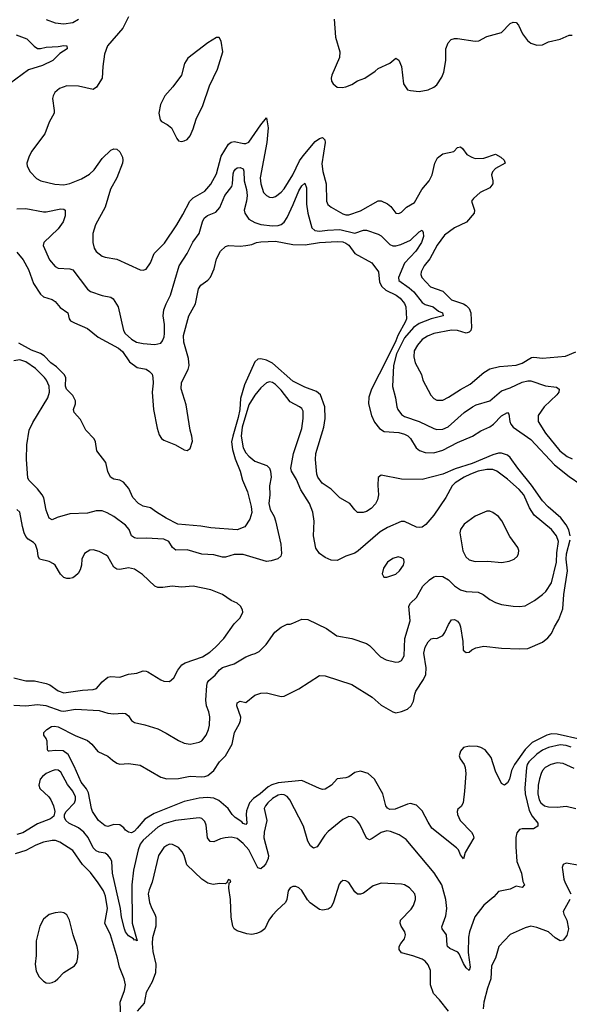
# Model space of a CAD drawing. Header units: inches. Extents: x 2143765 to 2212928, y 878963 to 1017374.
# Tile 112 of 256: x 2194129 to 2197871, y 922456 to 929168. Entities that reach past the tile are written whole.
import ezdxf

# ---------------------------------------------------------------- set-up
doc = ezdxf.new("R2010")
doc.units = ezdxf.units.IN
doc.header["$MEASUREMENT"] = 0
doc.layers.add('C1992', color=7, linetype='Continuous')

msp = doc.modelspace()

# ---------------------------------------------------------------- linework, layer by layer
at = {"layer": 'C1992', "color": 5}
for points, elevation in [([(2194870, 929187.3), (2194830.2, 929110), (2194727.7, 928990), (2194707.3, 928932.7), (2194694.4, 928850), (2194690.3, 928769.7), (2194652.5, 928707.5), (2194628.2, 928691.8), (2194530, 928713.8), (2194450, 928718.2), (2194400.6, 928699.4), (2194367.6, 928672.4), (2194355.8, 928650), (2194352, 928630), (2194364, 928550), (2194363.1, 928530), (2194330.2, 928469.8), (2194299.7, 928390), (2194210.3, 928270), (2194190.3, 928230), (2194178.4, 928190), (2194179.3, 928170), (2194200.4, 928130), (2194244.4, 928084.4), (2194273.4, 928070), (2194367.4, 928047.4), (2194430, 928042.2), (2194470, 928052.2), (2194550, 928082.7), (2194604.7, 928115.3), (2194636.1, 928143.9), (2194690, 928222), (2194750, 928278.7), (2194770, 928288.7), (2194790, 928285.3), (2194810, 928268.2), (2194829, 928230), (2194832.4, 928210), (2194829.1, 928190), (2194789.5, 928090.5), (2194747.5, 928012.5), (2194710.7, 927889.3), (2194646, 927770), (2194626.4, 927710), (2194626.9, 927650), (2194636.9, 927610), (2194650, 927588.8), (2194690, 927556.9), (2194710, 927548.9), (2194790, 927535.6), (2194950, 927462.4), (2194970, 927460.5), (2194990, 927468), (2195019.7, 927510), (2195045.7, 927574.3), (2195116.1, 927643.9), (2195198.4, 927770), (2195240.8, 927839.2), (2195288.5, 927931.5), (2195310, 927953.8), (2195390, 927999.6), (2195430, 928046.3), (2195470, 928117.6), (2195501.5, 928238.5), (2195550, 928319.1), (2195570, 928333.4), (2195590, 928338.2), (2195655.1, 928324.9), (2195670, 928324.6), (2195690, 928333.7), (2195770, 928452.2), (2195810, 928498), (2195820.2, 928430), (2195811.9, 928331.9), (2195767, 928090), (2195771.1, 928050), (2195790.3, 927990), (2195810, 927968.5), (2195830, 927958.7), (2195850, 927956.5), (2195870, 927962.3), (2195910, 927991.4), (2195930, 928015.3), (2195990, 928111.4), (2196035.1, 928204.9), (2196059.6, 928240.4), (2196142.1, 928337.9), (2196170, 928358.2), (2196190, 928365), (2196206.6, 928350), (2196208.8, 928330), (2196185.4, 928185.4), (2196192.2, 928132.2), (2196214.9, 928050), (2196217.2, 927930), (2196227.6, 927907.6), (2196250, 927890.3), (2196330, 927843.6), (2196350, 927837.8), (2196370, 927837.3), (2196450, 927865.2), (2196570, 927932.4), (2196590, 927932.4), (2196633.9, 927913.9), (2196655.4, 927895.4), (2196690, 927848.8), (2196710, 927847.2), (2196730, 927856.5), (2196763.5, 927890), (2196817.1, 927922.9), (2196867.8, 928010), (2196917, 928070), (2196937.4, 928110), (2196956.3, 928190), (2196973.4, 928226.6), (2197010, 928252.8), (2197084.5, 928270), (2197110, 928296.5), (2197130, 928300.3), (2197143.8, 928290), (2197174.9, 928250), (2197207.7, 928230), (2197230, 928222.8), (2197290, 928224.7), (2197370, 928251), (2197406.3, 928230), (2197427, 928210), (2197435.8, 928190), (2197370, 928154.7), (2197349, 928130), (2197342, 928110), (2197351.8, 928070), (2197350, 928049.4), (2197330, 928022.4), (2197265.5, 927990), (2197218.8, 927950), (2197206, 927930), (2197226.8, 927870), (2197222.8, 927850), (2197171.3, 927788.7), (2197088.8, 927750), (2197021.1, 927698.9), (2196971, 927630), (2196922.9, 927537.1), (2196883.9, 927490), (2196862.7, 927450), (2196860.3, 927430), (2196867.6, 927410), (2196926.1, 927346.1), (2197010, 927318.6), (2197070, 927258.2), (2197150, 927231.9), (2197170, 927220.9), (2197190, 927199.6), (2197200.9, 927170), (2197206.6, 927070), (2197200.7, 927050), (2197190, 927038.2), (2197170, 927032.2), (2197110, 927049.2), (2197070.5, 927050.5), (2196950, 927028.5), (2196906, 927010), (2196870, 926987.9), (2196836.8, 926950), (2196815.2, 926910), (2196812.8, 926870), (2196821.8, 926830), (2196864.2, 926750), (2196874.9, 926710), (2196928.3, 926608.3), (2196950, 926585.3), (2196970, 926574.3), (2197010, 926575.2), (2197050, 926593.8), (2197130, 926647.5), (2197196.8, 926683.2), (2197290, 926763.6), (2197330, 926787.8), (2197397, 926803), (2197510, 926812.8), (2197550, 926827), (2197614.4, 926865.6), (2197630, 926867.8), (2197690, 926859.8), (2197846.5, 926873.5), (2197915.3, 926904.7)], 380), ([(2194310.2, 929170.2), (2194370, 929147.2), (2194430, 929138.8), (2194490, 929149.3), (2194530, 929171.2)], 380), ([(2196270.9, 929170.9), (2196279.2, 929050), (2196309.1, 928949.1), (2196307.7, 928910), (2196253.7, 928790), (2196250.4, 928770), (2196252.7, 928750), (2196263, 928730), (2196290, 928708.4), (2196325.3, 928705.3), (2196350, 928710.3), (2196390, 928727), (2196428.5, 928751.6), (2196479, 928770), (2196550, 928816), (2196570, 928836), (2196650, 928871), (2196690, 928904.7), (2196710, 928891.3), (2196728, 928850), (2196741.6, 928730), (2196770, 928690.7), (2196790, 928684.4), (2196850, 928678.3), (2196910, 928690.2), (2196950, 928707.9), (2196970, 928723.1), (2197004.1, 928775.9), (2197016.8, 928810), (2197031.5, 928890), (2197031.5, 928970), (2197045.8, 929010), (2197066.9, 929033.1), (2197090, 929040.8), (2197110, 929040.7), (2197230, 929020.7), (2197256.1, 929023.9), (2197310, 929052.4), (2197410, 929080.9), (2197470, 929141.6), (2197490, 929150.4), (2197510, 929148.2), (2197526.4, 929130), (2197551.8, 929071.8), (2197585.8, 929025.8), (2197610, 929007.8), (2197650, 928994.9), (2197690, 928997.1), (2197730, 929016.4), (2197810, 929034.6), (2197870, 929062), (2197890, 929063.1)], 420), ([(2194105, 929065), (2194176.7, 929036.7), (2194227.2, 928987.2), (2194250, 928972.4), (2194270, 928971.9), (2194310, 928981.6), (2194390, 928984.6), (2194430, 928992.8), (2194450.4, 928990), (2194451.7, 928970), (2194402.2, 928937.8), (2194354.9, 928890), (2194284.7, 928855.3), (2194190, 928826.6), (2194060.4, 928730)], 360), ([(2194110, 927878.5), (2194170, 927881.3), (2194290, 927859.2), (2194310, 927858.2), (2194410, 927879.5), (2194430, 927876.3), (2194438.8, 927870), (2194439.5, 927830), (2194425.7, 927790), (2194390, 927743.5), (2194292.2, 927650), (2194289, 927629), (2194331.7, 927531.7), (2194370, 927486), (2194390, 927474.4), (2194470, 927470.4), (2194490, 927463.8), (2194590, 927330.4), (2194610, 927315.3), (2194690, 927288.9), (2194750, 927277), (2194765.1, 927265.1), (2194799.6, 927210), (2194835.8, 927050), (2194848.1, 927030), (2194890, 926990.2), (2194924.9, 926970), (2194970, 926960.7), (2195050, 926954.3), (2195090, 926963.1), (2195101.8, 926978.2), (2195113.3, 927006.7), (2195115.8, 927030), (2195115.8, 927090), (2195106.4, 927150), (2195110.8, 927190), (2195125.6, 927230), (2195156.8, 927290), (2195214.8, 927490), (2195270, 927573.4), (2195308.7, 927651.3), (2195350.8, 927710), (2195372.8, 927790), (2195385.4, 927814.6), (2195407.7, 927832.3), (2195464.1, 927855.9), (2195492.7, 927887.3), (2195527, 927970), (2195573.2, 928030), (2195579.2, 928050), (2195583.1, 928116.9), (2195587.2, 928132.8), (2195599.4, 928150), (2195610, 928157.9), (2195630, 928160.1), (2195650.5, 928150.5), (2195654.9, 928134.9), (2195656.5, 928070), (2195672.4, 928010), (2195677.7, 927970), (2195674.3, 927930), (2195657.3, 927870), (2195661.5, 927850), (2195690, 927808.6), (2195730, 927785), (2195770, 927771.3), (2195850, 927763.9), (2195890, 927764.7), (2195910, 927771.4), (2195930, 927787.4), (2195950, 927819.1), (2195992.3, 927907.7), (2196030, 928001.6), (2196050, 928035.2), (2196070, 928053), (2196081, 928020.9), (2196081.5, 927910), (2196090.1, 927850), (2196118.2, 927750), (2196139.5, 927730), (2196170, 927726.7), (2196226, 927734), (2196310, 927737.1), (2196410, 927713.9), (2196470, 927734), (2196490, 927733.8), (2196570, 927706.9), (2196590, 927693.8), (2196650, 927636.6), (2196670, 927627.4), (2196690, 927626.1), (2196725.3, 927634.7), (2196790, 927665.4), (2196850, 927722.3), (2196870, 927732.2), (2196877.5, 927717.5), (2196878.1, 927690), (2196865, 927650), (2196825.4, 927590), (2196750, 927508.5), (2196707.6, 927410), (2196710.1, 927390.1), (2196781.3, 927341.3), (2196813.2, 927313.2), (2196870, 927240.1), (2196890, 927227.6), (2196945.2, 927210), (2196981.9, 927181.9), (2197008.5, 927170), (2197011.8, 927150), (2196930, 927129.4), (2196850, 927096.7), (2196810, 927070.3), (2196750, 926998.5), (2196694.7, 926890), (2196673.6, 926810), (2196667.8, 926667.8), (2196687.6, 926590), (2196696.9, 926530), (2196704.6, 926510), (2196730, 926476), (2196750, 926462.9), (2196848.2, 926428.2), (2196950, 926380.2), (2196970, 926375.2), (2197010, 926376.5), (2197047.3, 926392.7), (2197155.1, 926490), (2197212.6, 926530), (2197238, 926542), (2197329.9, 926570.1), (2197410, 926638), (2197470, 926659), (2197550, 926697), (2197590, 926706), (2197610, 926705.7), (2197710, 926672.6), (2197783.5, 926663.5), (2197802.3, 926650), (2197799.7, 926630), (2197786.4, 926610), (2197701.5, 926530), (2197660.3, 926470), (2197660.2, 926430), (2197710.2, 926350), (2197807.2, 926230), (2197856.1, 926190), (2197890, 926174.3)], 360), ([(2194110, 927584.4), (2194152.3, 927530), (2194190, 927465.5), (2194222.3, 927370), (2194270, 927297.3), (2194290, 927279.1), (2194350, 927260.5), (2194370, 927247.3), (2194405.3, 927205.3), (2194457.3, 927170), (2194466.8, 927130), (2194475.9, 927115.9), (2194501.1, 927101.1), (2194590, 927063.8), (2194663.6, 927003.6), (2194801.7, 926930), (2194830, 926905.7), (2194876.7, 926836.7), (2194930, 926797.3), (2194990, 926784.9), (2195013.4, 926770), (2195030, 926750.7), (2195035.3, 926730), (2195037.7, 926690), (2195031.2, 926630), (2195039, 926510), (2195064, 926384), (2195078.3, 926338.3), (2195094, 926314), (2195110, 926300.8), (2195190, 926270.3), (2195250, 926234.9), (2195270, 926232.2), (2195290, 926244), (2195305.2, 926294.8), (2195301.2, 926330), (2195289.1, 926370), (2195262.7, 926542.7), (2195227.4, 926652.6), (2195230, 926694.4), (2195276.3, 926783.7), (2195282.3, 926810), (2195278, 926858), (2195247.5, 926970), (2195244.4, 927015.6), (2195280.3, 927150), (2195326, 927230), (2195347.2, 927332.8), (2195362.5, 927357.5), (2195410, 927392.2), (2195427.7, 927412.3), (2195453.5, 927470), (2195470, 927537.3), (2195496.9, 927590), (2195530, 927621.6), (2195550, 927628), (2195630, 927623.8), (2195670, 927628.2), (2195710, 927635.5), (2195742, 927650), (2195770, 927653.8), (2195870, 927657.3), (2195990, 927636.5), (2196073.6, 927633.6), (2196170.1, 927650.1), (2196290, 927656.8), (2196330, 927653.1), (2196350, 927645.2), (2196369.2, 927630), (2196410, 927574.2), (2196527.3, 927510), (2196571.3, 927450), (2196578.3, 927378.3), (2196594, 927350), (2196623.2, 927323.2), (2196691.7, 927290), (2196720.9, 927270), (2196750, 927234.4), (2196759.5, 927210), (2196762, 927130), (2196756.8, 927110), (2196703.7, 927016.3), (2196690, 926978.2), (2196630, 926855), (2196523.8, 926650), (2196505.7, 926594.3), (2196503.2, 926550), (2196524.1, 926470), (2196545.3, 926425.3), (2196580.2, 926380.2), (2196610, 926361.8), (2196710, 926353.4), (2196750, 926343), (2196771.4, 926331.4), (2196790, 926313.4), (2196829.5, 926249.5), (2196850.8, 926230.8), (2196890, 926217.3), (2196950, 926216.6), (2197010, 926233.5), (2197110, 926286.7), (2197212, 926330), (2197270, 926364.4), (2197330, 926392.7), (2197355.1, 926410), (2197410, 926467.1), (2197451, 926490), (2197459.9, 926479.9), (2197466.4, 926430), (2197474, 926410), (2197489.3, 926390), (2197610, 926305.9), (2197770, 926133.3), (2197870, 926053.9), (2197950, 926000.5)], 340), ([(2197877.7, 925650), (2197868, 925690), (2197850, 925723.9), (2197812.9, 925772.9), (2197727.9, 925847.9), (2197689, 925889), (2197615.3, 925995.3), (2197520.6, 926110), (2197470, 926183.9), (2197450, 926199.9), (2197410, 926212.4), (2197390, 926212.2), (2197350, 926201.2), (2197210, 926143), (2197093.6, 926106.4), (2197010, 926070.6), (2196870, 926034), (2196730, 926035.1), (2196590, 926063.7), (2196570, 926048), (2196567.1, 925992.9), (2196572.2, 925930), (2196564.8, 925895.2), (2196551.6, 925868.4), (2196522.9, 925837.1), (2196490, 925815.3), (2196468.1, 925808.1), (2196429.8, 925809.8), (2196410, 925826.6), (2196376.2, 925870), (2196308.4, 925908.4), (2196250, 925967.5), (2196187.8, 926007.8), (2196159.2, 926050), (2196152.6, 926070), (2196143.2, 926170), (2196145.7, 926210), (2196200.9, 926390), (2196209.3, 926450), (2196205.9, 926530), (2196176.2, 926610), (2196150, 926634), (2196070, 926664.1), (2195990, 926704.1), (2195850, 926825.6), (2195810, 926846.2), (2195770, 926857.1), (2195750, 926854.4), (2195730, 926836.3), (2195660.5, 926679.5), (2195633.6, 926586.4), (2195627.2, 926510), (2195616.2, 926456.2), (2195579.4, 926330), (2195572.1, 926290), (2195577.8, 926237.8), (2195595.4, 926175.4), (2195629.3, 926090), (2195646.3, 926030), (2195680.5, 925950), (2195705.6, 925850), (2195710, 925808), (2195696.5, 925763.5), (2195663, 925710), (2195610, 925691.1), (2195430, 925704.8), (2195363.4, 925716.6), (2195206, 925730), (2195126.6, 925770), (2195060.9, 925810), (2195020.7, 925840.7), (2194970, 925853), (2194937.6, 925870), (2194898.7, 925910), (2194872, 925972), (2194836.2, 926016.2), (2194810, 926029.7), (2194770, 926036.3), (2194746.6, 926050), (2194730, 926089), (2194714.5, 926150), (2194655.1, 926230), (2194645.6, 926290), (2194635.6, 926310), (2194579.5, 926370), (2194542, 926442), (2194499.5, 926490), (2194496.2, 926510), (2194509.8, 926550), (2194507.9, 926570), (2194490, 926606.3), (2194447, 926650), (2194441.4, 926670), (2194442.5, 926730), (2194432.9, 926750), (2194380.7, 926800.7), (2194341.7, 926830), (2194296.6, 926876.7), (2194270, 926893.3), (2194210, 926914.2), (2194123.6, 926963.6)], 340), ([(2194090, 924494.6), (2194170, 924491.4), (2194250, 924500.8), (2194308, 924492.1), (2194410, 924457.2), (2194430, 924455), (2194510, 924467.5), (2194670, 924459.1), (2194730, 924440.2), (2194770, 924435.3), (2194830, 924441.7), (2194850, 924438.7), (2194870, 924423), (2194890, 924390.6), (2194910, 924378.4), (2194982, 924362), (2195070, 924333.7), (2195125.7, 924305.7), (2195210, 924254), (2195250, 924237.1), (2195290, 924228.7), (2195350, 924243.7), (2195370, 924252.7), (2195398.9, 924290), (2195415.1, 924330), (2195420.6, 924359.4), (2195424.1, 924415.9), (2195417.3, 924450), (2195402, 924490), (2195397.3, 924530), (2195402.8, 924630), (2195407.7, 924650), (2195416.6, 924663.4), (2195461, 924698.9), (2195490, 924735.3), (2195510, 924752.6), (2195590, 924778), (2195670, 924824.4), (2195710, 924841.7), (2195733.5, 924846.5), (2195759.3, 924860.7), (2195807.8, 924910), (2195866.5, 924993.5), (2195910, 925027.7), (2195950, 925046.8), (2195970, 925047.3), (2195990, 925054), (2196050, 925082.4), (2196090, 925080.3), (2196218.9, 925018.9), (2196287.8, 924967.8), (2196390, 924948.8), (2196490, 924916.4), (2196510, 924902.4), (2196585.5, 924825.5), (2196623.7, 924803.7), (2196690, 924788.7), (2196710, 924790.3), (2196730, 924799.5), (2196748, 924832.1), (2196751.6, 924950), (2196786.9, 925070), (2196778.7, 925170), (2196789.2, 925190.8), (2196830, 925230.3), (2196873.8, 925306.2), (2196919.7, 925350), (2196950, 925369.2), (2196965.9, 925374.1), (2197010, 925371.6), (2197050, 925349.3), (2197090.2, 925310), (2197130, 925282.5), (2197170, 925269.3), (2197250, 925266.7), (2197286, 925250), (2197330, 925216.5), (2197370, 925195.3), (2197410, 925182), (2197490, 925170.3), (2197532.3, 925167.7), (2197570, 925173.4), (2197635.1, 925210), (2197690, 925248.7), (2197711, 925270), (2197750.7, 925330), (2197785, 925470), (2197787.1, 925532.9), (2197798, 925610), (2197785.5, 925650), (2197750, 925692.8), (2197631.3, 925791.3), (2197600.6, 925840.6), (2197562, 925930), (2197530, 925966), (2197450, 926035.7), (2197378.3, 926090), (2197350, 926100.9), (2197310, 926102.1), (2197251.6, 926091.6), (2197199.7, 926070), (2197155.5, 926050), (2197094.3, 926010), (2197074.6, 925990), (2197030.3, 925910), (2196950, 925789.6), (2196893.7, 925726.3), (2196870.2, 925709.7), (2196850, 925706.6), (2196830, 925709.7), (2196750, 925746.3), (2196727.3, 925747.3), (2196632.7, 925707.3), (2196583.3, 925676.7), (2196433.6, 925546.4), (2196410, 925531.2), (2196349, 925511), (2196290, 925481.3), (2196250, 925483.5), (2196210, 925502.6), (2196169.6, 925530), (2196145.3, 925565.3), (2196129.8, 925650), (2196134.5, 925750), (2196124.8, 925810), (2196102.6, 925870), (2196043.8, 925963.8), (2196013.6, 926033.6), (2195978.9, 926090), (2195975.4, 926110), (2195994.5, 926210), (2196050, 926381), (2196059.8, 926450), (2196058.4, 926498.4), (2196050, 926517), (2196035.1, 926530), (2195970, 926563.1), (2195910, 926642.2), (2195870, 926682), (2195850, 926695), (2195830, 926698.7), (2195810, 926691.9), (2195770, 926658.2), (2195730, 926608), (2195690, 926543.7), (2195643.5, 926390), (2195637.9, 926330), (2195649.7, 926250), (2195670, 926215.4), (2195690, 926192), (2195730, 926158.4), (2195812.7, 926130), (2195830.2, 926110.2), (2195837.4, 926090), (2195842.3, 926050), (2195829.3, 925990), (2195831.9, 925930), (2195825, 925870), (2195834.4, 925830), (2195862.2, 925782.2), (2195871.8, 925751.8), (2195906.5, 925593.5), (2195911.3, 925528.7), (2195906.7, 925510), (2195887.9, 925492.1), (2195841, 925479), (2195810, 925475.8), (2195650, 925522.5), (2195590, 925522.8), (2195530, 925504.2), (2195510, 925504.7), (2195450, 925521.1), (2195370, 925524.2), (2195270, 925555.3), (2195192.7, 925552.7), (2195170, 925569.4), (2195143.7, 925610), (2195110, 925626.3), (2194990, 925633.6), (2194930, 925631.9), (2194910, 925636), (2194890.8, 925650.8), (2194873.7, 925693.7), (2194850, 925722.2), (2194770, 925780.4), (2194725.7, 925805.7), (2194690, 925819.1), (2194650, 925819.7), (2194590, 925804), (2194470, 925798.7), (2194384.9, 925775.1), (2194350, 925759.3), (2194330, 925769.2), (2194310, 925824), (2194292.3, 925907.8), (2194282.4, 925930), (2194250, 925970.8), (2194192.1, 926030), (2194184.8, 926044.8), (2194176, 926170), (2194178.4, 926270), (2194194.5, 926370), (2194217.3, 926422.7), (2194320.6, 926590), (2194332.4, 926630), (2194329.9, 926670), (2194312.1, 926710), (2194298, 926730), (2194236.8, 926790), (2194170, 926834.9), (2194130, 926849.8), (2194090, 926842)], 360), ([(2194090, 924681.8), (2194170, 924660.9), (2194230, 924660.3), (2194310, 924642.9), (2194333.3, 924633.3), (2194390, 924594), (2194430, 924579.8), (2194557.2, 924597.2), (2194630, 924601.6), (2194650.9, 924610), (2194690, 924654.9), (2194730, 924686.5), (2194750, 924690.2), (2194810, 924685.3), (2194870, 924706.4), (2194926.8, 924713.2), (2194970, 924728.5), (2194990, 924728.2), (2195002.3, 924722.3), (2195090, 924667.2), (2195110, 924659.5), (2195150, 924657.6), (2195178.9, 924681.1), (2195206.4, 924733.7), (2195232.6, 924770), (2195256.5, 924783.6), (2195374.3, 924825.7), (2195423.2, 924856.8), (2195462, 924890), (2195519.3, 924950), (2195589.1, 925050.9), (2195630, 925090.5), (2195648.2, 925130), (2195645.6, 925145.6), (2195633.6, 925170), (2195610, 925189.6), (2195570, 925209.7), (2195510.6, 925250.6), (2195430, 925280.7), (2195310, 925307.5), (2195230, 925300.8), (2195167.6, 925307.6), (2195103.6, 925296.4), (2195070, 925297.4), (2195050, 925306.6), (2194965.5, 925385.5), (2194910, 925423), (2194870, 925431.1), (2194810, 925419.8), (2194790, 925422), (2194770, 925436.9), (2194730, 925507.8), (2194718.8, 925518.8), (2194670, 925543.1), (2194630, 925554), (2194607.1, 925552.9), (2194570, 925529.6), (2194552.1, 925490), (2194549.3, 925450), (2194541.1, 925418.9), (2194526.5, 925393.5), (2194510, 925376.4), (2194490, 925363.8), (2194470, 925359), (2194450, 925359), (2194430, 925366.2), (2194407.6, 925387.5), (2194370.7, 925450), (2194359.2, 925459.2), (2194330, 925475), (2194264.4, 925490), (2194253.8, 925510), (2194250.6, 925550.6), (2194236.8, 925590), (2194224, 925604), (2194186.4, 925626.4), (2194170, 925646.2), (2194159.3, 925670), (2194147.1, 925712.9), (2194129.6, 925810), (2194109.7, 925829.7)], 380), ([(2197950, 924260.6), (2197790, 924298.5), (2197750, 924299.4), (2197719.2, 924290), (2197619.5, 924240.5), (2197570, 924193.3), (2197497.5, 924090), (2197478, 924050), (2197465.2, 923990), (2197450, 923965.1), (2197430, 923949.3), (2197410, 923960.9), (2197370, 924045.1), (2197339.2, 924139.2), (2197298, 924190), (2197270, 924206.6), (2197246.4, 924213.6), (2197190, 924216.1), (2197150, 924206.2), (2197130, 924182.6), (2197122.6, 924150), (2197128.6, 924128.6), (2197155.6, 924090), (2197162.7, 924070), (2197166.5, 924030), (2197158.5, 923910), (2197148.2, 923830), (2197134.7, 923805.3), (2197113, 923787), (2197108.7, 923771.3), (2197110.4, 923750), (2197129.4, 923709.4), (2197206.4, 923630), (2197217.1, 923610), (2197220.5, 923590), (2197161.6, 923490), (2197150, 923448.7), (2197130, 923475.3), (2197117, 923510), (2197103.6, 923523.6), (2196936.5, 923656.5), (2196910, 923697.2), (2196870, 923775.3), (2196830, 923813.3), (2196790, 923825.3), (2196770, 923821.5), (2196685.6, 923785.6), (2196650, 923785), (2196634.1, 923794.1), (2196623.1, 923810), (2196601.8, 923890), (2196545.7, 923990), (2196502, 924030), (2196450, 924045.3), (2196410, 924036.8), (2196370, 924008), (2196350, 923999.8), (2196290, 923992.8), (2196251.7, 923950), (2196210, 923922.2), (2196190, 923921.7), (2196170, 923928.5), (2196050, 923980.9), (2195890, 923966.8), (2195846.5, 923953.5), (2195821.3, 923938.7), (2195766.2, 923890), (2195720.6, 923859.4), (2195693.1, 923830), (2195674.5, 923774.5), (2195671.8, 923750), (2195675.6, 923690), (2195670, 923683), (2195650, 923689.8), (2195641.1, 923701.1), (2195596.9, 923730), (2195576.4, 923750), (2195548.3, 923790), (2195485.2, 923845.2), (2195450, 923861.4), (2195406.6, 923866.6), (2195350, 923861.8), (2195250, 923838.2), (2195043.9, 923756.1), (2194981.2, 923718.8), (2194930, 923656.9), (2194910, 923636.9), (2194890, 923625.1), (2194870, 923629.3), (2194850, 923642.7), (2194838.2, 923658.2), (2194810, 923680.5), (2194770, 923681.2), (2194730, 923668.3), (2194710, 923673.7), (2194664.8, 923710), (2194625.3, 923770), (2194616.8, 923790), (2194597, 923897), (2194584.8, 923924.8), (2194547.2, 923970), (2194499.7, 924079.7), (2194458.2, 924158.2), (2194424.8, 924184.7), (2194373, 924187), (2194330, 924180.9), (2194322.5, 924182.5), (2194317.2, 924190), (2194317, 924250), (2194310, 924268.7), (2194294, 924290), (2194294, 924310), (2194314, 924330), (2194345.2, 924350), (2194366.7, 924353.3), (2194390, 924348.4), (2194507.7, 924287.8), (2194590, 924254.6), (2194621.3, 924230), (2194660.3, 924180.3), (2194730, 924148.2), (2194759.9, 924119.9), (2194790, 924100.3), (2194810, 924093.7), (2194870, 924097), (2194950, 924086), (2195090, 924003.9), (2195130, 923994.4), (2195210, 923996), (2195290, 924011.6), (2195370, 924006.4), (2195390, 924008.6), (2195410, 924017.1), (2195450, 924049.3), (2195489.9, 924110.1), (2195529.4, 924150.5), (2195575.2, 924230), (2195591.9, 924310), (2195626.4, 924370), (2195632.9, 924390), (2195634, 924414), (2195607.3, 924490), (2195610, 924510.8), (2195630, 924522), (2195670, 924513), (2195730, 924562.6), (2195770, 924576.9), (2195810, 924578.9), (2195910, 924554.9), (2195930, 924557.1), (2196030, 924607), (2196170, 924698.7), (2196210, 924696), (2196390, 924636.5), (2196530.2, 924550.2), (2196590, 924494.6), (2196670, 924448.9), (2196690, 924442.8), (2196730, 924451.8), (2196770, 924468.8), (2196794.3, 924490), (2196810, 924522.8), (2196818.7, 924570), (2196827.4, 924590), (2196878, 924670), (2196894.6, 924705.4), (2196896.5, 924750), (2196881.8, 924850), (2196890, 924890.7), (2196910, 924926.8), (2196930, 924947.3), (2196950, 924953), (2196970, 924950.6), (2197010, 924970.6), (2197025.1, 924990), (2197050, 925046), (2197070, 925077.3), (2197090, 925080.5), (2197110, 925067.7), (2197123.8, 925050), (2197131.6, 925030), (2197147.2, 924930), (2197148.4, 924870), (2197170, 924853.4), (2197190, 924856.3), (2197208.1, 924871.9), (2197234.5, 924885.5), (2197290, 924896.5), (2197410, 924883.1), (2197530, 924878.4), (2197590, 924881.6), (2197690, 924924.2), (2197726.4, 924953.6), (2197750, 924983), (2197771, 925030), (2197801.1, 925078.9), (2197827, 925152.9), (2197833.5, 925250), (2197858.2, 925410), (2197851.2, 925490), (2197852.6, 925527.4), (2197878.5, 925621.5)], 340), ([(2197883.9, 924210), (2197850, 924220.1), (2197810, 924224.1), (2197730, 924206.7), (2197690, 924187.7), (2197650, 924160.9), (2197596.6, 924110), (2197585, 924090), (2197579.2, 924070), (2197567.8, 923930), (2197571.3, 923890), (2197598, 923778), (2197618.5, 923738.5), (2197658, 923690), (2197657.1, 923670), (2197626.9, 923653.1), (2197550, 923652.8), (2197532, 923648), (2197514.3, 923625.7), (2197507.1, 923592.9), (2197506.4, 923530), (2197514.5, 923430), (2197547.1, 923350), (2197554.4, 923294.4), (2197565.5, 923270), (2197550, 923252.3), (2197510, 923262), (2197470, 923241.6), (2197390, 923226), (2197357.1, 923190), (2197290, 923133), (2197227.5, 923052.5), (2197191.4, 922950), (2197185.5, 922914.5), (2197181.8, 922810), (2197196.9, 922710), (2197190, 922686), (2197170, 922704.7), (2197150, 922735.1), (2197121.5, 922801.5), (2197111.4, 922811.4), (2197057.2, 922837.1), (2197042.8, 922850), (2197039.7, 922859.7), (2197036.4, 922930), (2197005.4, 922970), (2197003.6, 922983.6), (2197030, 923059.1), (2197038.6, 923110), (2197030.5, 923170.5), (2197002.5, 923270), (2196952.4, 923352.4), (2196760.5, 923580.5), (2196711.9, 923611.9), (2196654.2, 923634.2), (2196630, 923637.8), (2196590, 923628), (2196530, 923586.6), (2196510, 923578), (2196489.8, 923589.8), (2196444.8, 923684.8), (2196430, 923705.1), (2196410, 923724), (2196390, 923734.3), (2196370, 923736.3), (2196330, 923716.3), (2196230, 923634.3), (2196206, 923610), (2196154, 923530), (2196130, 923521.6), (2196110, 923537.6), (2196090, 923569.4), (2196062.5, 923670), (2195968, 923850), (2195950, 923872.3), (2195930, 923883.2), (2195910, 923886.6), (2195890, 923882.2), (2195850, 923860.2), (2195818.9, 923830), (2195803.2, 923810), (2195794.7, 923790), (2195811.3, 923710), (2195792.7, 923630), (2195791.9, 923590), (2195822.6, 923470), (2195820.2, 923450), (2195805, 923415), (2195790, 923395.4), (2195770, 923379.6), (2195750, 923386.6), (2195689.2, 923510), (2195650, 923553.2), (2195610, 923585.6), (2195570, 923594.6), (2195528.6, 923591.4), (2195495.3, 923584.7), (2195450, 923564), (2195426.1, 923566.1), (2195408.9, 923590), (2195398, 923678), (2195390, 923702.9), (2195370, 923722), (2195350, 923727.9), (2195189.9, 923709.9), (2195110, 923686.4), (2195070, 923664.7), (2194970, 923574.1), (2194950, 923548.2), (2194934.9, 923510), (2194903.3, 923370), (2194893.4, 923270), (2194894, 923010), (2194930, 922889), (2194916, 922896), (2194910, 922893.6), (2194902.9, 922902.9), (2194870, 922924.1), (2194850, 922949.8), (2194843, 922970), (2194821.9, 923050), (2194814.5, 923110), (2194761.7, 923350), (2194756.7, 923430), (2194748.3, 923450), (2194730, 923472.4), (2194710, 923485.5), (2194670, 923492.9), (2194650, 923502), (2194630, 923523.5), (2194594.1, 923594.1), (2194565.7, 923630), (2194530, 923658.8), (2194463.1, 923690), (2194442.7, 923710), (2194434.5, 923730), (2194434.8, 923750), (2194445.1, 923770), (2194502.6, 923830), (2194509.1, 923850), (2194508.5, 923870), (2194490.4, 923910), (2194455.2, 923955.2), (2194410, 924038.7), (2194390, 924052.7), (2194370, 924053.6), (2194350, 924048.1), (2194310.3, 924030), (2194283.6, 924010), (2194268.4, 923990), (2194259.2, 923950), (2194267, 923927.1), (2194328.3, 923870), (2194341.4, 923850), (2194358.8, 923810), (2194369.1, 923770), (2194360.4, 923739.6), (2194338.8, 923721.2), (2194250, 923685.7), (2194150, 923625.2), (2194110, 923614.8)], 360), ([(2197904.4, 924064.4), (2197830, 924097.3), (2197790, 924101.6), (2197744.9, 924090), (2197707.2, 924070), (2197689.6, 924050.4), (2197680.1, 924030), (2197667.6, 923992.4), (2197660.1, 923950), (2197657.9, 923890), (2197667.4, 923850), (2197677.7, 923830), (2197701.7, 923810), (2197730, 923802.5), (2197790, 923799.4), (2197850, 923807.5), (2197916.3, 923790)], 380), ([(2194819.6, 922330), (2194812.6, 922470), (2194843, 922550), (2194848.5, 922590), (2194839.9, 922630), (2194808.6, 922710), (2194795.5, 922770), (2194747.1, 922930), (2194708.4, 923010), (2194726.9, 923110), (2194714, 923194), (2194699.2, 923230), (2194664.1, 923284.1), (2194610, 923355.3), (2194555.9, 923410), (2194490, 923504.4), (2194401.3, 923561.3), (2194371.8, 923571.8), (2194350, 923572.8), (2194290, 923560.9), (2194238, 923542), (2194170, 923504), (2194097.8, 923482.2)], 380), ([(2197048.7, 922410), (2196987.2, 922487.2), (2196946.9, 922530), (2196926.9, 922590), (2196925.7, 922685.7), (2196910, 922725.1), (2196890, 922749.7), (2196870, 922763.1), (2196806.7, 922786.7), (2196730, 922808), (2196714, 922830), (2196713.6, 922850), (2196723.6, 922870), (2196750, 922903), (2196756.1, 922930), (2196750.6, 922950.6), (2196726.3, 922990), (2196719.7, 923010), (2196723, 923030), (2196794.3, 923105.7), (2196809.8, 923130.2), (2196824.2, 923170), (2196825.1, 923190), (2196819.2, 923210), (2196783.1, 923250), (2196750, 923269.8), (2196730, 923275.7), (2196590, 923282), (2196536.9, 923263.1), (2196470, 923214.7), (2196450, 923207.1), (2196430, 923208), (2196410, 923223.7), (2196370, 923286), (2196350, 923298), (2196330, 923299.3), (2196312.8, 923287.2), (2196305.5, 923274.5), (2196266.8, 923153.2), (2196250, 923119.6), (2196230, 923105.7), (2196190, 923097.2), (2196170, 923103.5), (2196108, 923148), (2196088.9, 923168.9), (2196050, 923232.2), (2196030, 923251.1), (2196010, 923260.5), (2195990, 923260.5), (2195970.3, 923249.7), (2195957.6, 923230), (2195947.2, 923170), (2195938.7, 923150), (2195881.3, 923098.7), (2195850, 923064), (2195826.4, 923030), (2195797.2, 922970), (2195770.1, 922949.9), (2195742.1, 922937.9), (2195710, 922932.6), (2195675.8, 922935.8), (2195610, 922956.4), (2195589.8, 922969.8), (2195579.8, 922990), (2195569.8, 923049.8), (2195564, 923170), (2195552.7, 923247.3), (2195556.4, 923283.6), (2195566, 923290), (2195562, 923302), (2195550, 923306), (2195538, 923282), (2195530, 923278), (2195490, 923279.5), (2195447.2, 923272.8), (2195410, 923281), (2195369.9, 923309.9), (2195267.2, 923407.2), (2195249.7, 923470), (2195235.4, 923495.4), (2195210, 923526), (2195170, 923546.6), (2195150, 923546.9), (2195130, 923539.7), (2195110, 923524.2), (2195073.7, 923470), (2195031.4, 923290), (2195010, 923236), (2195004.7, 923210), (2195012.7, 923150), (2195027.7, 923110), (2195050.2, 923070.2), (2195055.5, 923050), (2195055, 922990), (2195034.3, 922910), (2195030.8, 922870), (2195035.3, 922815.3), (2195056.8, 922730), (2195054.3, 922670), (2195032.1, 922610), (2194990, 922536.3), (2194976.4, 922463.6), (2194929.4, 922410)], 380), ([(2197930, 923404.7), (2197850, 923418.7), (2197830, 923409), (2197823.7, 923390), (2197824.4, 923375.6), (2197834.9, 923310), (2197843.8, 923283.8), (2197882.3, 923210)], 380), ([(2197875.2, 923170), (2197830.7, 923090), (2197834, 923070), (2197854.4, 923030), (2197865.3, 922970), (2197854.9, 922925.1), (2197830, 922894), (2197810, 922889.2), (2197776, 922910), (2197730, 922949.6), (2197650, 922980.5), (2197610, 922988.3), (2197570, 922977.2), (2197470, 922931.8), (2197392.4, 922850), (2197368.2, 922771.8), (2197341.6, 922718.4), (2197338.3, 922630), (2197314.6, 922565.4), (2197288.7, 922471.3), (2197285.2, 922425.2)], 380)]:
    msp.add_lwpolyline(points, dxfattribs=dict(at, elevation=elevation))
for points, elevation in [([(2195487.5, 929047.5), (2195470, 929046), (2195410, 929011.1), (2195273.2, 928906.8), (2195250.8, 928870), (2195230.6, 928789.4), (2195170.8, 928710), (2195117.5, 928650), (2195088.3, 928590), (2195075.6, 928530), (2195085.2, 928485.2), (2195094.7, 928474.7), (2195133.7, 928453.7), (2195163.8, 928430), (2195198.3, 928358.3), (2195210, 928343), (2195230, 928337.6), (2195250, 928341.1), (2195270, 928350.4), (2195290, 928377.3), (2195310, 928424.9), (2195329.8, 928490), (2195376.2, 928583.8), (2195422.3, 928717.7), (2195476.4, 928830), (2195512, 928950), (2195500.6, 929020.6)], 420), ([(2197310, 925818.7), (2197230, 925782.7), (2197154.9, 925730), (2197130, 925692.3), (2197126.3, 925670), (2197146.5, 925546.5), (2197166.1, 925506.1), (2197190, 925486.3), (2197230, 925473.8), (2197317.8, 925477.8), (2197410, 925467.8), (2197462.6, 925477.4), (2197497.2, 925490), (2197519.3, 925510), (2197526.6, 925530), (2197527, 925550), (2197520.7, 925570), (2197466.2, 925646.2), (2197412.8, 925752.8), (2197390, 925782.4), (2197350, 925808), (2197330, 925816.9)], 380), ([(2196706, 925506), (2196670, 925495.8), (2196634.4, 925470), (2196605.7, 925430), (2196597.3, 925390), (2196608, 925368), (2196630, 925367.3), (2196690, 925388.7), (2196716.2, 925410), (2196742, 925450), (2196746.6, 925470), (2196744, 925490), (2196730, 925499.3)], 380), ([(2194410, 923084.7), (2194370, 923080.5), (2194330, 923069.6), (2194290, 923037.6), (2194265.2, 922990), (2194242.2, 922890), (2194241.7, 922790), (2194235.3, 922730), (2194241.4, 922681.4), (2194262.6, 922642.6), (2194290, 922614), (2194310, 922603), (2194330, 922600.5), (2194350, 922605.5), (2194370, 922614), (2194389.7, 922630.4), (2194430, 922672.4), (2194502.2, 922717.8), (2194518.3, 922741.7), (2194525.3, 922774.7), (2194527.1, 922812.9), (2194521.4, 922850), (2194492.3, 922930), (2194467.3, 923030), (2194450, 923065.6), (2194430, 923078.9)], 420)]:
    msp.add_lwpolyline(points, close=True, dxfattribs=dict(at, elevation=elevation))

doc.saveas('drawing.dxf')
